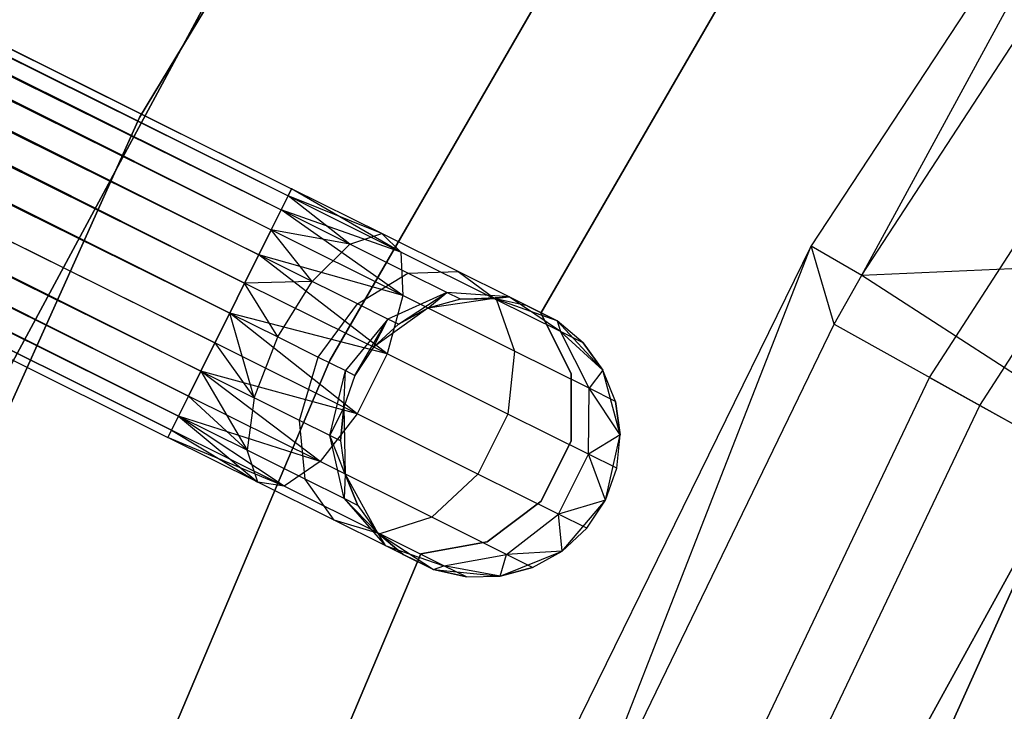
# Model space of a CAD drawing. Extents: x -189 to 189, y -189 to 189.
# Tile 126 of 256: x -40.21 to -33.17, y 16.35 to 21.29. Entities that reach past the tile are written whole.
import ezdxf

# ---------------------------------------------------------------- set-up
doc = ezdxf.new("R2010")
doc.units = 0
doc.header["$LTSCALE"] = 25.4
doc.layers.get('0').update_dxf_attribs({"linetype": 'CONTINUOUS'})

# ---------------------------------------------------------------- blocks, each defined once
blk = doc.blocks.new('NL2500012474_STL')
at = {"color": 0}
for p, q in [((40.9334, 75.9678, 177.3795), (153.0452, 20.1428, 177.3795)), ((40.9334, 75.9678, 177.3795), (153.0452, 20.1428, 177.6205)), ((40.9334, 75.9678, 177.3795), (153.0452, 20.1428, 177.3795)), ((40.9334, 75.9678, 177.3795), (153.0452, 20.1428, 177.6205)), ((40.9334, 75.9678, 177.3795), (153.0194, 20.0911, 177.8546)), ((40.9334, 75.9678, 177.3795), (153.0194, 20.0911, 177.8546)), ((40.9077, 75.9161, 177.8546), (153.0194, 20.0911, 177.8546)), ((40.9077, 75.9161, 177.8546), (153.0194, 20.0911, 177.8546)), ((40.9077, 75.9161, 177.8546), (152.9695, 19.9908, 178.0681)), ((40.9077, 75.9161, 177.8546), (152.9695, 19.9908, 178.0681)), ((40.9077, 75.9161, 177.8546), (152.8982, 19.8477, 178.2485)), ((40.9077, 75.9161, 177.8546), (152.8982, 19.8477, 178.2485)), ((40.8578, 75.8158, 176.9319), (152.9695, 19.9908, 176.9319)), ((40.8578, 75.8158, 176.9319), (152.9695, 19.9908, 176.9319)), ((40.8578, 75.8158, 176.9319), (153.0194, 20.0911, 177.1454)), ((40.8578, 75.8158, 176.9319), (153.0194, 20.0911, 177.1454)), ((40.8578, 75.8158, 176.9319), (153.0452, 20.1428, 177.3795)), ((40.8578, 75.8158, 176.9319), (153.0452, 20.1428, 177.3795)), ((40.7865, 75.6728, 178.2485), (152.8982, 19.8477, 178.2485)), ((40.7865, 75.6728, 178.2485), (152.8982, 19.8477, 178.2485)), ((40.7865, 75.6728, 178.2485), (152.8098, 19.6701, 178.3855)), ((40.7865, 75.6728, 178.2485), (152.8098, 19.6701, 178.3855)), ((40.7865, 75.6728, 178.2485), (152.7093, 19.4684, 178.4709)), ((40.7865, 75.6728, 178.2485), (152.7093, 19.4684, 178.4709)), ((40.6981, 75.4951, 176.6146), (152.8098, 19.6701, 176.6146)), ((40.6981, 75.4951, 176.6146), (152.8098, 19.6701, 176.6146)), ((40.6981, 75.4951, 176.6146), (152.8982, 19.8477, 176.7515)), ((40.6981, 75.4951, 176.6146), (152.8982, 19.8477, 176.7515)), ((40.6981, 75.4951, 176.6146), (152.9695, 19.9908, 176.9319)), ((40.6981, 75.4951, 176.6146), (152.9695, 19.9908, 176.9319)), ((40.5976, 75.2934, 178.4709), (152.7093, 19.4684, 178.4709)), ((40.5976, 75.2934, 178.4709), (152.7093, 19.4684, 178.4709)), ((152.8098, 19.6701, 176.6146), (40.4909, 75.0791, 176.5)), ((40.4909, 75.0791, 178.5), (152.6027, 19.2541, 178.5)), ((40.4909, 75.0791, 178.5), (152.6027, 19.2541, 178.5)), ((152.7093, 19.4684, 176.5291), (40.4909, 75.0791, 176.5)), ((152.8098, 19.6701, 176.6146), (40.4909, 75.0791, 176.5)), ((152.7093, 19.4684, 176.5291), (40.4909, 75.0791, 176.5)), ((152.6027, 19.2541, 176.5), (40.4909, 75.0791, 176.5)), ((152.6027, 19.2541, 176.5), (40.4909, 75.0791, 176.5)), ((40.3843, 74.8649, 178.4709), (152.496, 19.0399, 178.4709)), ((40.3843, 74.8649, 178.4709), (152.496, 19.0399, 178.4709)), ((40.3843, 74.8649, 178.4709), (152.3955, 18.8381, 178.3855)), ((40.3843, 74.8649, 178.4709), (152.3955, 18.8381, 178.3855)), ((40.3843, 74.8649, 178.4709), (152.3071, 18.6605, 178.2485)), ((40.3843, 74.8649, 178.4709), (152.3071, 18.6605, 178.2485)), ((40.2838, 74.6631, 176.6146), (152.3955, 18.8381, 176.6146)), ((152.6027, 19.2541, 176.5), (40.2838, 74.6631, 176.6146)), ((152.6027, 19.2541, 176.5), (40.2838, 74.6631, 176.6146)), ((152.496, 19.0399, 176.5291), (40.2838, 74.6631, 176.6146)), ((152.496, 19.0399, 176.5291), (40.2838, 74.6631, 176.6146)), ((40.2838, 74.6631, 176.6146), (152.3955, 18.8381, 176.6146)), ((40.1954, 74.4855, 178.2485), (152.3071, 18.6605, 178.2485)), ((40.1954, 74.4855, 178.2485), (152.3071, 18.6605, 178.2485)), ((40.1954, 74.4855, 178.2485), (152.2358, 18.5174, 178.0681)), ((40.1954, 74.4855, 178.2485), (152.2358, 18.5174, 178.0681)), ((152.3955, 18.8381, 176.6146), (40.1241, 74.3424, 176.9319)), ((152.3071, 18.6605, 176.7515), (40.1241, 74.3424, 176.9319)), ((152.3955, 18.8381, 176.6146), (40.1241, 74.3424, 176.9319)), ((152.3071, 18.6605, 176.7515), (40.1241, 74.3424, 176.9319)), ((152.2358, 18.5174, 176.9319), (40.1241, 74.3424, 176.9319)), ((152.2358, 18.5174, 176.9319), (40.1241, 74.3424, 176.9319)), ((40.0742, 74.2422, 177.8546), (152.2358, 18.5174, 178.0681)), ((40.0742, 74.2422, 177.8546), (152.2358, 18.5174, 178.0681)), ((40.0742, 74.2422, 177.8546), (152.1859, 18.4172, 177.8546)), ((40.0742, 74.2422, 177.8546), (152.1859, 18.4172, 177.8546)), ((40.0742, 74.2422, 177.8546), (152.1602, 18.3655, 177.6205)), ((40.0742, 74.2422, 177.8546), (152.1602, 18.3655, 177.6205)), ((40.0485, 74.1905, 177.3795), (152.1602, 18.3655, 177.6205)), ((40.0485, 74.1905, 177.3795), (152.1602, 18.3655, 177.3795)), ((40.0485, 74.1905, 177.3795), (152.1602, 18.3655, 177.6205)), ((152.2358, 18.5174, 176.9319), (40.0485, 74.1905, 177.3795)), ((152.2358, 18.5174, 176.9319), (40.0485, 74.1905, 177.3795)), ((152.1859, 18.4172, 177.1454), (40.0485, 74.1905, 177.3795)), ((152.1859, 18.4172, 177.1454), (40.0485, 74.1905, 177.3795)), ((40.0485, 74.1905, 177.3795), (152.1602, 18.3655, 177.3795)), ((154.7355, 25.2444, 186), (151.9586, 20.6508, 186)), ((151.9586, 20.6508, 178.5), (154.7355, 25.2444, 178.5)), ((154.7355, 25.2444, 186), (151.9586, 20.6508, 186)), ((151.9586, 20.6508, 178.5), (154.7355, 25.2444, 178.5)), ((159.5033, 23.9094, 149), (156.7568, 19.7335, 149)), ((159.5033, 23.9094, 149), (156.7568, 19.7335, 149)), ((157.1206, 19.5257, 173.0052), (159.5033, 23.9094, 149)), ((157.1206, 19.5257, 173.0052), (159.5033, 23.9094, 149)), ((153.4987, 23.4463, 186), (150.9476, 18.7168, 186)), ((150.9476, 18.7168, 187), (153.4987, 23.4463, 187)), ((153.4987, 23.4463, 186), (150.9476, 18.7168, 186)), ((150.9476, 18.7168, 187), (153.4987, 23.4463, 187)), ((153.3174, 18.9155, 186), (155.9307, 23.4418, 186)), ((155.9307, 23.4418, 178.5), (153.3174, 18.9155, 178.5)), ((155.9307, 23.4418, 178.5), (153.3174, 18.9155, 178.5)), ((153.3174, 18.9155, 186), (155.9307, 23.4418, 186)), ((157.1206, 19.5257, 173.0052), (159.6571, 23.4148, 173.0052)), ((157.1206, 19.5257, 173.0052), (159.6571, 23.4148, 173.0052)), ((157.6043, 18.7934, 149), (160.2852, 22.9502, 149)), ((157.6043, 18.7934, 149), (160.2852, 22.9502, 149)), ((157.9626, 18.5937, 172.4995), (160.6149, 22.7062, 172.4995)), ((157.9626, 18.5937, 172.4995), (160.6149, 22.7062, 172.4995)), ((154.8267, 19.2537, 185), (156.4061, 21.9873, 185)), ((156.4061, 21.9873, 183), (154.8267, 19.2537, 183)), ((156.4061, 21.9873, 183), (154.8267, 19.2537, 183)), ((154.8267, 19.2537, 185), (156.4061, 21.9873, 185)), ((151.9586, 20.6508, 186), (149.7556, 15.7561, 186)), ((149.7556, 15.7561, 178.5), (151.9586, 20.6508, 178.5)), ((151.9586, 20.6508, 186), (149.7556, 15.7561, 186)), ((149.7556, 15.7561, 178.5), (151.9586, 20.6508, 178.5)), ((151.9586, 20.6508, 186), (151.9586, 20.6508, 178.5)), ((151.9586, 20.6508, 186), (151.9586, 20.6508, 178.5)), ((153.0452, 20.1428, 177.6205), (153.0194, 20.0911, 177.8546)), ((153.0194, 20.0911, 177.1454), (153.0452, 20.1428, 177.3795)), ((153.0194, 20.0911, 177.1454), (153.0452, 20.1428, 177.3795)), ((153.0452, 20.1428, 177.6205), (153.0194, 20.0911, 177.8546)), ((153.689, 19.8222, 177.7636), (153.0452, 20.1428, 177.6205)), ((153.689, 19.8222, 177.7636), (153.0452, 20.1428, 177.3795)), ((153.689, 19.8222, 177.7636), (153.0452, 20.1428, 177.6205)), ((153.689, 19.8222, 177.7636), (153.0452, 20.1428, 177.3795)), ((153.826, 19.6895, 177.3246), (153.0452, 20.1428, 177.3795)), ((153.826, 19.6895, 177.3246), (153.0452, 20.1428, 177.3795)), ((153.0194, 20.0911, 177.8546), (152.9695, 19.9908, 178.0681)), ((152.9695, 19.9908, 176.9319), (153.0194, 20.0911, 177.1454)), ((152.9695, 19.9908, 176.9319), (153.0194, 20.0911, 177.1454)), ((153.0194, 20.0911, 177.8546), (152.9695, 19.9908, 178.0681)), ((153.46, 19.7466, 178.1771), (153.0194, 20.0911, 177.8546)), ((153.46, 19.7466, 178.1771), (153.0194, 20.0911, 177.8546)), ((153.689, 19.8222, 177.7636), (153.0194, 20.0911, 177.8546)), ((153.689, 19.8222, 177.7636), (153.0194, 20.0911, 177.8546)), ((153.826, 19.6895, 177.3246), (153.0194, 20.0911, 177.1454)), ((153.826, 19.6895, 177.3246), (153.0194, 20.0911, 177.1454)), ((159.6548, 20.0874, 183), (157.3861, 15.9606, 183)), ((157.3861, 15.9606, 185), (159.6548, 20.0874, 185)), ((157.3861, 15.9606, 185), (159.6548, 20.0874, 185)), ((159.6548, 20.0874, 183), (157.3861, 15.9606, 183)), ((152.9695, 19.9908, 178.0681), (152.8982, 19.8477, 178.2485)), ((152.8982, 19.8477, 176.7515), (152.9695, 19.9908, 176.9319)), ((152.8982, 19.8477, 176.7515), (152.9695, 19.9908, 176.9319)), ((152.9695, 19.9908, 178.0681), (152.8982, 19.8477, 178.2485)), ((153.46, 19.7466, 178.1771), (152.9695, 19.9908, 178.0681)), ((153.46, 19.7466, 178.1771), (152.9695, 19.9908, 178.0681)), ((153.826, 19.6895, 177.3246), (152.9695, 19.9908, 176.9319)), ((153.826, 19.6895, 177.3246), (152.9695, 19.9908, 176.9319)), ((153.8398, 19.3789, 176.9607), (152.9695, 19.9908, 176.9319)), ((153.8398, 19.3789, 176.9607), (152.9695, 19.9908, 176.9319)), ((152.8982, 19.8477, 178.2485), (152.8098, 19.6701, 178.3855)), ((152.8098, 19.6701, 176.6146), (152.8982, 19.8477, 176.7515)), ((152.8098, 19.6701, 176.6146), (152.8982, 19.8477, 176.7515)), ((152.8982, 19.8477, 178.2485), (152.8098, 19.6701, 178.3855)), ((153.1916, 19.48, 178.4703), (152.8982, 19.8477, 178.2485)), ((153.1916, 19.48, 178.4703), (152.8982, 19.8477, 178.2485)), ((153.46, 19.7466, 178.1771), (152.8982, 19.8477, 178.2485)), ((153.46, 19.7466, 178.1771), (152.8982, 19.8477, 178.2485)), ((153.8398, 19.3789, 176.9607), (152.8982, 19.8477, 176.7515)), ((153.8398, 19.3789, 176.9607), (152.8982, 19.8477, 176.7515)), ((157.1206, 19.5257, 173.0052), (164.4765, 19.8495, 179)), ((157.1206, 19.5257, 173.0052), (164.4765, 19.8495, 179)), ((153.46, 19.7466, 178.1771), (153.689, 19.8222, 177.7636)), ((153.46, 19.7466, 178.1771), (153.689, 19.8222, 177.7636)), ((153.689, 19.8222, 177.7636), (153.826, 19.6895, 177.3246)), ((154.2348, 19.5504, 178.171), (153.689, 19.8222, 177.7636)), ((154.2348, 19.5504, 178.171), (153.689, 19.8222, 177.7636)), ((153.689, 19.8222, 177.7636), (153.826, 19.6895, 177.3246)), ((153.1916, 19.48, 178.4703), (153.46, 19.7466, 178.1771)), ((153.1916, 19.48, 178.4703), (153.46, 19.7466, 178.1771)), ((153.8759, 19.5395, 178.4875), (153.46, 19.7466, 178.1771)), ((153.8759, 19.5395, 178.4875), (153.46, 19.7466, 178.1771)), ((156.7568, 19.7335, 149), (154.5553, 15.2463, 149)), ((156.7568, 19.7335, 149), (154.5553, 15.2463, 149)), ((154.9423, 15.0857, 173.0052), (156.7568, 19.7335, 149)), ((154.9423, 15.0857, 173.0052), (156.7568, 19.7335, 149)), ((156.7568, 19.7335, 149), (157.1206, 19.5257, 173.0052)), ((156.9221, 19.1739, 173.0052), (156.7568, 19.7335, 149)), ((156.9221, 19.1739, 173.0052), (156.7568, 19.7335, 149)), ((156.7568, 19.7335, 149), (157.1206, 19.5257, 173.0052)), ((152.8098, 19.6701, 178.3855), (152.7093, 19.4684, 178.4709)), ((152.7093, 19.4684, 176.5291), (152.8098, 19.6701, 176.6146)), ((152.8098, 19.6701, 178.3855), (152.7093, 19.4684, 178.4709)), ((152.7093, 19.4684, 176.5291), (152.8098, 19.6701, 176.6146)), ((153.1916, 19.48, 178.4703), (152.8098, 19.6701, 178.3855)), ((153.1916, 19.48, 178.4703), (152.8098, 19.6701, 178.3855)), ((153.8398, 19.3789, 176.9607), (152.8098, 19.6701, 176.6146)), ((153.8398, 19.3789, 176.9607), (152.8098, 19.6701, 176.6146)), ((153.7271, 18.9616, 176.7552), (152.8098, 19.6701, 176.6146)), ((153.7271, 18.9616, 176.7552), (152.8098, 19.6701, 176.6146)), ((153.826, 19.6895, 177.3246), (153.8398, 19.3789, 176.9607)), ((154.5098, 19.349, 177.8351), (153.826, 19.6895, 177.3246)), ((154.5098, 19.349, 177.8351), (153.826, 19.6895, 177.3246)), ((153.826, 19.6895, 177.3246), (153.8398, 19.3789, 176.9607)), ((153.5153, 19.3189, 178.7119), (153.8759, 19.5395, 178.4875)), ((153.5153, 19.3189, 178.7119), (153.8759, 19.5395, 178.4875)), ((153.8759, 19.5395, 178.4875), (154.2348, 19.5504, 178.171)), ((153.8759, 19.5395, 178.4875), (154.2348, 19.5504, 178.171)), ((154.1537, 19.4012, 178.952), (153.8759, 19.5395, 178.4875)), ((154.1537, 19.4012, 178.952), (153.8759, 19.5395, 178.4875)), ((154.2348, 19.5504, 178.171), (154.5098, 19.349, 177.8351)), ((154.5995, 19.3688, 178.7808), (154.2348, 19.5504, 178.171)), ((154.5995, 19.3688, 178.7808), (154.2348, 19.5504, 178.171)), ((154.2348, 19.5504, 178.171), (154.5098, 19.349, 177.8351)), ((156.9221, 19.1739, 173.0052), (157.1206, 19.5257, 173.0052)), ((156.9221, 19.1739, 173.0052), (157.1206, 19.5257, 173.0052)), ((157.1206, 19.5257, 173.0052), (162.1578, 16.2542, 179)), ((157.1206, 19.5257, 173.0052), (162.1578, 16.2542, 179)), ((152.7093, 19.4684, 178.4709), (152.6027, 19.2541, 178.5)), ((152.6027, 19.2541, 176.5), (152.7093, 19.4684, 176.5291)), ((152.7093, 19.4684, 178.4709), (152.6027, 19.2541, 178.5)), ((152.6027, 19.2541, 176.5), (152.7093, 19.4684, 176.5291)), ((153.1916, 19.48, 178.4703), (152.7093, 19.4684, 178.4709)), ((153.1916, 19.48, 178.4703), (152.7093, 19.4684, 178.4709)), ((152.9452, 19.0836, 178.5761), (152.7093, 19.4684, 178.4709)), ((152.9452, 19.0836, 178.5761), (152.7093, 19.4684, 178.4709)), ((153.7271, 18.9616, 176.7552), (152.7093, 19.4684, 176.5291)), ((153.7271, 18.9616, 176.7552), (152.7093, 19.4684, 176.5291)), ((152.9452, 19.0836, 178.5761), (153.1916, 19.48, 178.4703)), ((152.9452, 19.0836, 178.5761), (153.1916, 19.48, 178.4703)), ((153.5153, 19.3189, 178.7119), (153.1916, 19.48, 178.4703)), ((153.5153, 19.3189, 178.7119), (153.1916, 19.48, 178.4703)), ((153.8398, 19.3789, 176.9607), (153.7271, 18.9616, 176.7552)), ((153.8398, 19.3789, 176.9607), (153.7271, 18.9616, 176.7552)), ((154.1537, 19.4012, 178.952), (153.7316, 19.2112, 179.0735)), ((154.1537, 19.4012, 178.952), (153.7316, 19.2112, 179.0735)), ((153.8075, 19.1734, 179.5), (154.1537, 19.4012, 178.952)), ((153.8075, 19.1734, 179.5), (154.1537, 19.4012, 178.952)), ((154.638, 18.9815, 177.5565), (153.8398, 19.3789, 176.9607)), ((154.638, 18.9815, 177.5565), (153.8398, 19.3789, 176.9607)), ((154.0185, 19.2899, 179.5), (154.1537, 19.4012, 178.952)), ((154.0185, 19.2899, 179.5), (154.1537, 19.4012, 178.952)), ((154.4923, 19.3577, 185), (154.0185, 19.2899, 185)), ((154.4923, 19.3577, 185), (154.0185, 19.2899, 185)), ((154.2513, 19.3526, 179.5), (154.0185, 19.2899, 185)), ((154.2513, 19.3526, 179.5), (154.0185, 19.2899, 179.5)), ((154.2513, 19.3526, 179.5), (154.0185, 19.2899, 185)), ((154.2513, 19.3526, 179.5), (154.0185, 19.2899, 179.5)), ((154.2513, 19.3526, 179.5), (154.1537, 19.4012, 178.952)), ((154.2513, 19.3526, 179.5), (154.1537, 19.4012, 178.952)), ((154.5995, 19.3688, 178.7808), (154.1537, 19.4012, 178.952)), ((154.5995, 19.3688, 178.7808), (154.1537, 19.4012, 178.952)), ((154.2513, 19.3526, 179.5), (154.5995, 19.3688, 178.7808)), ((154.2513, 19.3526, 179.5), (154.5995, 19.3688, 178.7808)), ((154.4923, 19.3577, 179.5), (154.2513, 19.3526, 179.5)), ((154.2513, 19.3526, 179.5), (154.4923, 19.3577, 185)), ((154.2513, 19.3526, 179.5), (154.4923, 19.3577, 185)), ((154.4923, 19.3577, 179.5), (154.2513, 19.3526, 179.5)), ((154.4923, 19.3577, 179.5), (154.5995, 19.3688, 178.7808)), ((154.4923, 19.3577, 179.5), (154.5995, 19.3688, 178.7808)), ((154.9434, 19.1976, 185), (154.4923, 19.3577, 185)), ((154.7276, 19.305, 179.5), (154.4923, 19.3577, 185)), ((154.9434, 19.1976, 185), (154.4923, 19.3577, 185)), ((154.7276, 19.305, 179.5), (154.4923, 19.3577, 179.5)), ((154.4923, 19.3577, 179.5), (154.4923, 19.3577, 185)), ((154.7276, 19.305, 179.5), (154.4923, 19.3577, 185)), ((154.4923, 19.3577, 179.5), (154.4923, 19.3577, 185)), ((154.7276, 19.305, 179.5), (154.4923, 19.3577, 179.5)), ((154.9434, 19.1976, 179.5), (154.5995, 19.3688, 178.7808)), ((154.7276, 19.305, 179.5), (154.5995, 19.3688, 178.7808)), ((154.7276, 19.305, 179.5), (154.5995, 19.3688, 178.7808)), ((154.9434, 19.1976, 179.5), (154.5995, 19.3688, 178.7808)), ((154.9668, 19.1215, 178.599), (154.5995, 19.3688, 178.7808)), ((154.9668, 19.1215, 178.599), (154.5995, 19.3688, 178.7808)), ((153.2356, 18.939, 178.7929), (153.5153, 19.3189, 178.7119)), ((153.2356, 18.939, 178.7929), (153.5153, 19.3189, 178.7119)), ((153.7316, 19.2112, 179.0735), (153.5153, 19.3189, 178.7119)), ((153.7316, 19.2112, 179.0735), (153.5153, 19.3189, 178.7119)), ((154.0185, 19.2899, 185), (153.6305, 19.0097, 185)), ((154.0185, 19.2899, 185), (153.6305, 19.0097, 185)), ((154.0185, 19.2899, 179.5), (153.8075, 19.1734, 179.5)), ((153.8075, 19.1734, 179.5), (154.0185, 19.2899, 185)), ((153.8075, 19.1734, 179.5), (154.0185, 19.2899, 185)), ((154.0185, 19.2899, 179.5), (153.8075, 19.1734, 179.5)), ((154.0185, 19.2899, 179.5), (154.0185, 19.2899, 185)), ((154.0185, 19.2899, 179.5), (154.0185, 19.2899, 185)), ((154.5098, 19.349, 177.8351), (154.638, 18.9815, 177.5565)), ((154.9668, 19.1215, 178.599), (154.5098, 19.349, 177.8351)), ((154.9668, 19.1215, 178.599), (154.5098, 19.349, 177.8351)), ((154.5098, 19.349, 177.8351), (154.638, 18.9815, 177.5565)), ((154.7276, 19.305, 179.5), (154.9434, 19.1976, 185)), ((154.7276, 19.305, 179.5), (154.9434, 19.1976, 185)), ((152.496, 19.0399, 176.5291), (152.6027, 19.2541, 176.5)), ((152.6027, 19.2541, 178.5), (152.496, 19.0399, 178.4709)), ((152.6027, 19.2541, 178.5), (152.496, 19.0399, 178.4709)), ((152.496, 19.0399, 176.5291), (152.6027, 19.2541, 176.5)), ((152.6027, 19.2541, 178.5), (152.9452, 19.0836, 178.5761)), ((153.7271, 18.9616, 176.7552), (152.6027, 19.2541, 176.5)), ((153.7271, 18.9616, 176.7552), (152.6027, 19.2541, 176.5)), ((153.5137, 18.5331, 176.7552), (152.6027, 19.2541, 176.5)), ((153.5137, 18.5331, 176.7552), (152.6027, 19.2541, 176.5)), ((152.7773, 18.648, 178.4703), (152.6027, 19.2541, 178.5)), ((152.7773, 18.648, 178.4703), (152.6027, 19.2541, 178.5)), ((152.6027, 19.2541, 178.5), (152.9452, 19.0836, 178.5761)), ((153.7316, 19.2112, 179.0735), (153.4297, 18.8423, 179.1173)), ((153.7316, 19.2112, 179.0735), (153.4297, 18.8423, 179.1173)), ((153.4978, 18.8084, 179.5), (153.7316, 19.2112, 179.0735)), ((153.4978, 18.8084, 179.5), (153.7316, 19.2112, 179.0735)), ((153.6305, 19.0097, 179.5), (153.7316, 19.2112, 179.0735)), ((153.6305, 19.0097, 179.5), (153.7316, 19.2112, 179.0735)), ((153.8075, 19.1734, 179.5), (153.7316, 19.2112, 179.0735)), ((153.8075, 19.1734, 179.5), (153.7316, 19.2112, 179.0735)), ((155.0422, 18.8228, 185), (154.8267, 19.2537, 185)), ((154.8267, 19.2537, 185), (154.8267, 19.2537, 183)), ((154.8267, 19.2537, 183), (155.0422, 18.8228, 183)), ((154.8267, 19.2537, 185), (154.8267, 19.2537, 183)), ((154.8267, 19.2537, 183), (155.0422, 18.8228, 183)), ((155.0422, 18.8228, 185), (154.8267, 19.2537, 185)), ((153.8075, 19.1734, 179.5), (153.6305, 19.0097, 185)), ((153.8075, 19.1734, 179.5), (153.6305, 19.0097, 185)), ((153.8075, 19.1734, 179.5), (153.6305, 19.0097, 179.5)), ((153.8075, 19.1734, 179.5), (153.6305, 19.0097, 179.5)), ((154.9423, 15.0857, 173.0052), (156.9221, 19.1739, 173.0052)), ((154.9423, 15.0857, 173.0052), (156.9221, 19.1739, 173.0052)), ((155.2683, 18.8462, 185), (154.9434, 19.1976, 185)), ((155.1272, 19.0416, 179.5), (154.9434, 19.1976, 185)), ((155.2683, 18.8462, 185), (154.9434, 19.1976, 185)), ((155.1272, 19.0416, 179.5), (154.9434, 19.1976, 179.5)), ((154.9434, 19.1976, 179.5), (154.9434, 19.1976, 185)), ((155.1272, 19.0416, 179.5), (154.9434, 19.1976, 185)), ((154.9434, 19.1976, 179.5), (154.9434, 19.1976, 185)), ((154.9434, 19.1976, 179.5), (154.9668, 19.1215, 178.599)), ((155.1272, 19.0416, 179.5), (154.9434, 19.1976, 179.5)), ((154.9434, 19.1976, 179.5), (154.9668, 19.1215, 178.599)), ((156.9221, 19.1739, 173.0052), (162.1578, 16.2542, 179)), ((156.9221, 19.1739, 173.0052), (162.1578, 16.2542, 179)), ((152.7773, 18.648, 178.4703), (152.9452, 19.0836, 178.5761)), ((152.7773, 18.648, 178.4703), (152.9452, 19.0836, 178.5761)), ((152.9452, 19.0836, 178.5761), (153.2356, 18.939, 178.7929)), ((152.9452, 19.0836, 178.5761), (153.2356, 18.939, 178.7929)), ((155.1272, 19.0416, 179.5), (154.9668, 19.1215, 178.599)), ((155.1272, 19.0416, 179.5), (154.9668, 19.1215, 178.599)), ((155.2683, 18.8462, 179.5), (154.9668, 19.1215, 178.599)), ((155.2683, 18.8462, 179.5), (154.9668, 19.1215, 178.599)), ((155.1713, 18.7159, 178.4482), (154.9668, 19.1215, 178.599)), ((155.1713, 18.7159, 178.4482), (154.9668, 19.1215, 178.599)), ((152.3955, 18.8381, 176.6146), (152.496, 19.0399, 176.5291)), ((152.496, 19.0399, 178.4709), (152.3955, 18.8381, 178.3855)), ((152.496, 19.0399, 178.4709), (152.3955, 18.8381, 178.3855)), ((152.3955, 18.8381, 176.6146), (152.496, 19.0399, 176.5291)), ((153.5137, 18.5331, 176.7552), (152.496, 19.0399, 176.5291)), ((153.5137, 18.5331, 176.7552), (152.496, 19.0399, 176.5291)), ((152.496, 19.0399, 178.4709), (152.7773, 18.648, 178.4703)), ((152.496, 19.0399, 178.4709), (152.7773, 18.648, 178.4703)), ((153.6305, 19.0097, 185), (153.4978, 18.8084, 185)), ((153.6305, 19.0097, 179.5), (153.4978, 18.8084, 179.5)), ((153.6305, 19.0097, 185), (153.4978, 18.8084, 185)), ((153.6305, 19.0097, 179.5), (153.4978, 18.8084, 179.5)), ((153.6305, 19.0097, 179.5), (153.6305, 19.0097, 185)), ((153.6305, 19.0097, 179.5), (153.6305, 19.0097, 185)), ((155.2683, 18.8462, 179.5), (155.1272, 19.0416, 179.5)), ((155.1272, 19.0416, 179.5), (155.2683, 18.8462, 185)), ((155.1272, 19.0416, 179.5), (155.2683, 18.8462, 185)), ((155.2683, 18.8462, 179.5), (155.1272, 19.0416, 179.5)), ((153.101, 18.4869, 178.7119), (153.2356, 18.939, 178.7929)), ((153.101, 18.4869, 178.7119), (153.2356, 18.939, 178.7929)), ((153.2356, 18.939, 178.7929), (153.4297, 18.8423, 179.1173)), ((153.2356, 18.939, 178.7929), (153.4297, 18.8423, 179.1173)), ((153.7271, 18.9616, 176.7552), (153.5137, 18.5331, 176.7552)), ((153.7271, 18.9616, 176.7552), (153.5137, 18.5331, 176.7552)), ((154.5899, 18.532, 177.3992), (153.7271, 18.9616, 176.7552)), ((154.5899, 18.532, 177.3992), (153.7271, 18.9616, 176.7552)), ((154.638, 18.9815, 177.5565), (154.5899, 18.532, 177.3992)), ((154.638, 18.9815, 177.5565), (154.5899, 18.532, 177.3992)), ((155.1713, 18.7159, 178.4482), (154.638, 18.9815, 177.5565)), ((155.1713, 18.7159, 178.4482), (154.638, 18.9815, 177.5565)), ((151.2802, 14.1023, 186), (153.3174, 18.9155, 186)), ((153.3174, 18.9155, 178.5), (151.2802, 14.1023, 178.5)), ((153.3174, 18.9155, 178.5), (151.2802, 14.1023, 178.5)), ((151.2802, 14.1023, 186), (153.3174, 18.9155, 186)), ((153.3174, 18.9155, 178.5), (153.3174, 18.9155, 186)), ((153.3174, 18.9155, 178.5), (153.3174, 18.9155, 186)), ((152.3071, 18.6605, 176.7515), (152.3955, 18.8381, 176.6146)), ((152.3955, 18.8381, 178.3855), (152.3071, 18.6605, 178.2485)), ((152.3955, 18.8381, 178.3855), (152.3071, 18.6605, 178.2485)), ((152.3071, 18.6605, 176.7515), (152.3955, 18.8381, 176.6146)), ((153.5137, 18.5331, 176.7552), (152.3955, 18.8381, 176.6146)), ((153.5137, 18.5331, 176.7552), (152.3955, 18.8381, 176.6146)), ((153.2486, 18.1917, 176.9607), (152.3955, 18.8381, 176.6146)), ((153.2486, 18.1917, 176.9607), (152.3955, 18.8381, 176.6146)), ((152.3955, 18.8381, 178.3855), (152.7773, 18.648, 178.4703)), ((152.3955, 18.8381, 178.3855), (152.7773, 18.648, 178.4703)), ((152.3955, 18.8381, 178.3855), (152.7263, 18.2732, 178.1771)), ((152.3955, 18.8381, 178.3855), (152.7263, 18.2732, 178.1771)), ((153.3173, 18.3792, 179.0735), (153.4297, 18.8423, 179.1173)), ((153.3173, 18.3792, 179.0735), (153.4297, 18.8423, 179.1173)), ((153.4172, 18.5812, 179.5), (153.4297, 18.8423, 179.1173)), ((153.4172, 18.5812, 179.5), (153.4297, 18.8423, 179.1173)), ((153.4978, 18.8084, 185), (153.4172, 18.5812, 185)), ((153.4978, 18.8084, 179.5), (153.4172, 18.5812, 179.5)), ((153.4978, 18.8084, 185), (153.4172, 18.5812, 185)), ((153.4978, 18.8084, 179.5), (153.4172, 18.5812, 179.5)), ((153.4297, 18.8423, 179.1173), (153.4978, 18.8084, 179.5)), ((153.4297, 18.8423, 179.1173), (153.4978, 18.8084, 179.5)), ((153.4978, 18.8084, 179.5), (153.4978, 18.8084, 185)), ((153.4978, 18.8084, 179.5), (153.4978, 18.8084, 185)), ((155.0425, 18.3409, 185), (155.0422, 18.8228, 185)), ((155.0422, 18.8228, 185), (155.0422, 18.8228, 183)), ((155.0422, 18.8228, 183), (155.0425, 18.3409, 183)), ((155.0422, 18.8228, 185), (155.0422, 18.8228, 183)), ((155.0422, 18.8228, 183), (155.0425, 18.3409, 183)), ((155.0425, 18.3409, 185), (155.0422, 18.8228, 185)), ((155.2683, 18.8462, 179.5), (155.1713, 18.7159, 178.4482)), ((155.2683, 18.8462, 179.5), (155.1713, 18.7159, 178.4482)), ((155.3928, 18.384, 185), (155.2683, 18.8462, 185)), ((155.3586, 18.6226, 179.5), (155.2683, 18.8462, 185)), ((155.3928, 18.384, 185), (155.2683, 18.8462, 185)), ((155.3586, 18.6226, 179.5), (155.2683, 18.8462, 179.5)), ((155.2683, 18.8462, 179.5), (155.2683, 18.8462, 185)), ((155.3586, 18.6226, 179.5), (155.2683, 18.8462, 185)), ((155.2683, 18.8462, 179.5), (155.2683, 18.8462, 185)), ((155.3586, 18.6226, 179.5), (155.2683, 18.8462, 179.5)), ((155.4771, 14.328, 149), (157.6043, 18.7934, 149)), ((155.4771, 14.328, 149), (157.6043, 18.7934, 149)), ((157.6043, 18.7934, 149), (157.9626, 18.5937, 172.4995)), ((157.6043, 18.7934, 149), (157.9626, 18.5937, 172.4995)), ((152.2358, 18.5174, 176.9319), (152.3071, 18.6605, 176.7515)), ((152.3071, 18.6605, 178.2485), (152.2358, 18.5174, 178.0681)), ((152.3071, 18.6605, 178.2485), (152.2358, 18.5174, 178.0681)), ((152.2358, 18.5174, 176.9319), (152.3071, 18.6605, 176.7515)), ((153.2486, 18.1917, 176.9607), (152.3071, 18.6605, 176.7515)), ((153.2486, 18.1917, 176.9607), (152.3071, 18.6605, 176.7515)), ((152.3071, 18.6605, 178.2485), (152.7263, 18.2732, 178.1771)), ((152.3071, 18.6605, 178.2485), (152.7263, 18.2732, 178.1771)), ((152.7773, 18.648, 178.4703), (152.7263, 18.2732, 178.1771)), ((152.7773, 18.648, 178.4703), (152.7263, 18.2732, 178.1771)), ((153.101, 18.4869, 178.7119), (152.7773, 18.648, 178.4703)), ((153.101, 18.4869, 178.7119), (152.7773, 18.648, 178.4703)), ((155.1664, 18.2449, 178.3631), (155.1713, 18.7159, 178.4482)), ((155.1664, 18.2449, 178.3631), (155.1713, 18.7159, 178.4482)), ((155.3586, 18.6226, 179.5), (155.1713, 18.7159, 178.4482)), ((155.3586, 18.6226, 179.5), (155.1713, 18.7159, 178.4482)), ((155.3928, 18.384, 179.5), (155.1713, 18.7159, 178.4482)), ((155.3928, 18.384, 179.5), (155.1713, 18.7159, 178.4482)), ((153.4172, 18.5812, 179.5), (153.3173, 18.3792, 179.0735)), ((153.4172, 18.5812, 179.5), (153.3173, 18.3792, 179.0735)), ((153.4172, 18.5812, 179.5), (153.3932, 18.3413, 179.5)), ((153.3932, 18.3413, 179.5), (153.4172, 18.5812, 185)), ((153.3932, 18.3413, 179.5), (153.4172, 18.5812, 185)), ((153.4172, 18.5812, 179.5), (153.3932, 18.3413, 179.5)), ((153.4172, 18.5812, 185), (153.4274, 18.1027, 185)), ((153.4172, 18.5812, 179.5), (153.4172, 18.5812, 185)), ((153.4172, 18.5812, 179.5), (153.4172, 18.5812, 185)), ((153.4172, 18.5812, 185), (153.4274, 18.1027, 185)), ((155.3928, 18.384, 179.5), (155.3586, 18.6226, 179.5)), ((155.3586, 18.6226, 179.5), (155.3928, 18.384, 185)), ((155.3586, 18.6226, 179.5), (155.3928, 18.384, 185)), ((155.3928, 18.384, 179.5), (155.3586, 18.6226, 179.5)), ((155.8579, 14.1757, 172.4995), (157.9626, 18.5937, 172.4995)), ((155.8579, 14.1757, 172.4995), (157.9626, 18.5937, 172.4995)), ((157.9626, 18.5937, 172.4995), (162.3299, 16.1583, 177.5)), ((157.9626, 18.5937, 172.4995), (162.3299, 16.1583, 177.5)), ((152.1859, 18.4172, 177.1454), (152.2358, 18.5174, 176.9319)), ((152.2358, 18.5174, 178.0681), (152.1859, 18.4172, 177.8546)), ((152.2358, 18.5174, 178.0681), (152.1859, 18.4172, 177.8546)), ((152.1859, 18.4172, 177.1454), (152.2358, 18.5174, 176.9319)), ((153.2486, 18.1917, 176.9607), (152.2358, 18.5174, 176.9319)), ((153.2486, 18.1917, 176.9607), (152.2358, 18.5174, 176.9319)), ((152.9925, 18.0155, 177.3246), (152.2358, 18.5174, 176.9319)), ((152.9925, 18.0155, 177.3246), (152.2358, 18.5174, 176.9319)), ((152.7263, 18.2732, 178.1771), (152.2358, 18.5174, 178.0681)), ((152.2358, 18.5174, 178.0681), (152.804, 18.0449, 177.7636)), ((152.2358, 18.5174, 178.0681), (152.804, 18.0449, 177.7636)), ((152.7263, 18.2732, 178.1771), (152.2358, 18.5174, 178.0681)), ((153.5137, 18.5331, 176.7552), (153.2486, 18.1917, 176.9607)), ((153.5137, 18.5331, 176.7552), (153.2486, 18.1917, 176.9607)), ((154.3765, 18.1035, 177.3992), (153.5137, 18.5331, 176.7552)), ((154.3765, 18.1035, 177.3992), (153.5137, 18.5331, 176.7552)), ((154.5899, 18.532, 177.3992), (154.3765, 18.1035, 177.3992)), ((154.5899, 18.532, 177.3992), (154.3765, 18.1035, 177.3992)), ((155.1664, 18.2449, 178.3631), (154.5899, 18.532, 177.3992)), ((155.1664, 18.2449, 178.3631), (154.5899, 18.532, 177.3992)), ((153.1422, 18.0661, 178.4875), (153.101, 18.4869, 178.7119)), ((153.3173, 18.3792, 179.0735), (153.101, 18.4869, 178.7119)), ((153.1422, 18.0661, 178.4875), (153.101, 18.4869, 178.7119)), ((153.3173, 18.3792, 179.0735), (153.101, 18.4869, 178.7119)), ((152.1602, 18.3655, 177.3795), (152.1859, 18.4172, 177.1454)), ((152.1859, 18.4172, 177.8546), (152.1602, 18.3655, 177.6205)), ((152.1859, 18.4172, 177.8546), (152.1602, 18.3655, 177.6205)), ((152.1602, 18.3655, 177.3795), (152.1859, 18.4172, 177.1454)), ((152.9925, 18.0155, 177.3246), (152.1602, 18.3655, 177.3795)), ((152.9925, 18.0155, 177.3246), (152.1602, 18.3655, 177.3795)), ((152.804, 18.0449, 177.7636), (152.1602, 18.3655, 177.3795)), ((152.804, 18.0449, 177.7636), (152.1602, 18.3655, 177.6205)), ((152.804, 18.0449, 177.7636), (152.1602, 18.3655, 177.3795)), ((152.804, 18.0449, 177.7636), (152.1602, 18.3655, 177.6205)), ((152.9925, 18.0155, 177.3246), (152.1859, 18.4172, 177.1454)), ((152.9925, 18.0155, 177.3246), (152.1859, 18.4172, 177.1454)), ((152.1859, 18.4172, 177.8546), (152.804, 18.0449, 177.7636)), ((152.1859, 18.4172, 177.8546), (152.804, 18.0449, 177.7636)), ((153.4201, 17.9278, 178.952), (153.3173, 18.3792, 179.0735)), ((153.4274, 18.1027, 179.5), (153.3173, 18.3792, 179.0735)), ((153.4201, 17.9278, 178.952), (153.3173, 18.3792, 179.0735)), ((153.4274, 18.1027, 179.5), (153.3173, 18.3792, 179.0735)), ((153.3932, 18.3413, 179.5), (153.3173, 18.3792, 179.0735)), ((153.3932, 18.3413, 179.5), (153.3173, 18.3792, 179.0735)), ((155.3928, 18.384, 179.5), (155.1664, 18.2449, 178.3631)), ((155.3928, 18.384, 179.5), (155.1664, 18.2449, 178.3631)), ((155.2881, 17.9169, 185), (155.3928, 18.384, 185)), ((155.2881, 17.9169, 185), (155.3928, 18.384, 185)), ((155.3688, 18.1441, 179.5), (155.3928, 18.384, 185)), ((155.3688, 18.1441, 179.5), (155.3928, 18.384, 179.5)), ((155.3688, 18.1441, 179.5), (155.3928, 18.384, 185)), ((155.3688, 18.1441, 179.5), (155.3928, 18.384, 179.5)), ((155.3928, 18.384, 179.5), (155.3928, 18.384, 185)), ((155.3928, 18.384, 179.5), (155.3928, 18.384, 185)), ((153.3932, 18.3413, 179.5), (153.4274, 18.1027, 185)), ((153.3932, 18.3413, 179.5), (153.4274, 18.1027, 179.5)), ((153.3932, 18.3413, 179.5), (153.4274, 18.1027, 185)), ((153.3932, 18.3413, 179.5), (153.4274, 18.1027, 179.5)), ((154.8276, 17.9096, 185), (155.0425, 18.3409, 185)), ((155.0425, 18.3409, 183), (154.8276, 17.9096, 183)), ((155.0425, 18.3409, 183), (154.8276, 17.9096, 183)), ((154.8276, 17.9096, 185), (155.0425, 18.3409, 185)), ((155.0425, 18.3409, 185), (155.0425, 18.3409, 183)), ((155.0425, 18.3409, 185), (155.0425, 18.3409, 183)), ((152.804, 18.0449, 177.7636), (152.7263, 18.2732, 178.1771)), ((153.1422, 18.0661, 178.4875), (152.7263, 18.2732, 178.1771)), ((152.804, 18.0449, 177.7636), (152.7263, 18.2732, 178.1771)), ((153.1422, 18.0661, 178.4875), (152.7263, 18.2732, 178.1771)), ((154.953, 17.8165, 178.3631), (155.1664, 18.2449, 178.3631)), ((154.953, 17.8165, 178.3631), (155.1664, 18.2449, 178.3631)), ((155.3688, 18.1441, 179.5), (155.1664, 18.2449, 178.3631)), ((155.3688, 18.1441, 179.5), (155.1664, 18.2449, 178.3631)), ((155.2881, 17.9169, 179.5), (155.1664, 18.2449, 178.3631)), ((155.2881, 17.9169, 179.5), (155.1664, 18.2449, 178.3631)), ((153.2486, 18.1917, 176.9607), (152.9925, 18.0155, 177.3246)), ((153.2486, 18.1917, 176.9607), (152.9925, 18.0155, 177.3246)), ((154.0468, 17.7943, 177.5565), (153.2486, 18.1917, 176.9607)), ((154.0468, 17.7943, 177.5565), (153.2486, 18.1917, 176.9607)), ((153.4274, 18.1027, 179.5), (153.4201, 17.9278, 178.952)), ((153.4274, 18.1027, 179.5), (153.4201, 17.9278, 178.952)), ((153.4274, 18.1027, 185), (153.6588, 17.6837, 185)), ((153.4274, 18.1027, 179.5), (153.4274, 18.1027, 185)), ((153.4274, 18.1027, 179.5), (153.4274, 18.1027, 185)), ((153.4274, 18.1027, 179.5), (153.5176, 17.8792, 179.5)), ((153.5176, 17.8792, 179.5), (153.4274, 18.1027, 185)), ((153.5176, 17.8792, 179.5), (153.4274, 18.1027, 185)), ((153.4274, 18.1027, 185), (153.6588, 17.6837, 185)), ((153.4274, 18.1027, 179.5), (153.5176, 17.8792, 179.5)), ((154.3765, 18.1035, 177.3992), (154.0468, 17.7943, 177.5565)), ((154.3765, 18.1035, 177.3992), (154.0468, 17.7943, 177.5565)), ((154.953, 17.8165, 178.3631), (154.3765, 18.1035, 177.3992)), ((154.953, 17.8165, 178.3631), (154.3765, 18.1035, 177.3992)), ((155.2881, 17.9169, 185), (155.3688, 18.1441, 179.5)), ((155.2881, 17.9169, 179.5), (155.3688, 18.1441, 179.5)), ((155.2881, 17.9169, 185), (155.3688, 18.1441, 179.5)), ((155.2881, 17.9169, 179.5), (155.3688, 18.1441, 179.5)), ((152.9925, 18.0155, 177.3246), (152.804, 18.0449, 177.7636)), ((153.3498, 17.7731, 178.171), (152.804, 18.0449, 177.7636)), ((152.9925, 18.0155, 177.3246), (152.804, 18.0449, 177.7636)), ((153.3498, 17.7731, 178.171), (152.804, 18.0449, 177.7636)), ((153.6763, 17.675, 177.8351), (152.9925, 18.0155, 177.3246)), ((153.6763, 17.675, 177.8351), (152.9925, 18.0155, 177.3246)), ((153.3498, 17.7731, 178.171), (153.1422, 18.0661, 178.4875)), ((153.4201, 17.9278, 178.952), (153.1422, 18.0661, 178.4875)), ((153.3498, 17.7731, 178.171), (153.1422, 18.0661, 178.4875)), ((153.4201, 17.9278, 178.952), (153.1422, 18.0661, 178.4875)), ((153.6588, 17.6837, 179.5), (153.4201, 17.9278, 178.952)), ((153.4201, 17.9278, 178.952), (153.7145, 17.5915, 178.7808)), ((153.4201, 17.9278, 178.952), (153.7145, 17.5915, 178.7808)), ((153.5176, 17.8792, 179.5), (153.4201, 17.9278, 178.952)), ((153.6588, 17.6837, 179.5), (153.4201, 17.9278, 178.952)), ((153.5176, 17.8792, 179.5), (153.4201, 17.9278, 178.952)), ((153.5176, 17.8792, 179.5), (153.6588, 17.6837, 185)), ((153.5176, 17.8792, 179.5), (153.6588, 17.6837, 179.5)), ((153.5176, 17.8792, 179.5), (153.6588, 17.6837, 185)), ((153.5176, 17.8792, 179.5), (153.6588, 17.6837, 179.5)), ((154.4427, 17.6198, 185), (154.8276, 17.9096, 185)), ((154.8276, 17.9096, 183), (154.4427, 17.6198, 183)), ((154.8276, 17.9096, 183), (154.4427, 17.6198, 183)), ((154.4427, 17.6198, 185), (154.8276, 17.9096, 185)), ((154.8276, 17.9096, 185), (154.8276, 17.9096, 183)), ((154.8276, 17.9096, 185), (154.8276, 17.9096, 183)), ((155.2881, 17.9169, 179.5), (154.953, 17.8165, 178.3631)), ((155.2881, 17.9169, 179.5), (154.953, 17.8165, 178.3631)), ((154.9785, 17.552, 185), (155.2881, 17.9169, 185)), ((154.9785, 17.552, 185), (155.2881, 17.9169, 185)), ((155.1555, 17.7157, 179.5), (155.2881, 17.9169, 185)), ((155.1555, 17.7157, 179.5), (155.2881, 17.9169, 185)), ((155.1555, 17.7157, 179.5), (155.2881, 17.9169, 179.5)), ((155.1555, 17.7157, 179.5), (155.2881, 17.9169, 179.5)), ((155.2881, 17.9169, 179.5), (155.2881, 17.9169, 185)), ((155.2881, 17.9169, 179.5), (155.2881, 17.9169, 185)), ((154.5802, 17.5287, 178.4482), (154.953, 17.8165, 178.3631)), ((154.5802, 17.5287, 178.4482), (154.953, 17.8165, 178.3631)), ((155.1555, 17.7157, 179.5), (154.953, 17.8165, 178.3631)), ((155.1555, 17.7157, 179.5), (154.953, 17.8165, 178.3631)), ((154.9785, 17.552, 179.5), (154.953, 17.8165, 178.3631)), ((154.9785, 17.552, 179.5), (154.953, 17.8165, 178.3631)), ((153.6763, 17.675, 177.8351), (153.3498, 17.7731, 178.171)), ((153.7145, 17.5915, 178.7808), (153.3498, 17.7731, 178.171)), ((153.6763, 17.675, 177.8351), (153.3498, 17.7731, 178.171)), ((153.7145, 17.5915, 178.7808), (153.3498, 17.7731, 178.171)), ((154.0468, 17.7943, 177.5565), (153.6763, 17.675, 177.8351)), ((154.0468, 17.7943, 177.5565), (153.6763, 17.675, 177.8351)), ((154.5802, 17.5287, 178.4482), (154.0468, 17.7943, 177.5565)), ((154.5802, 17.5287, 178.4482), (154.0468, 17.7943, 177.5565)), ((153.6588, 17.6837, 185), (154.0584, 17.4203, 185)), ((153.6588, 17.6837, 179.5), (153.6588, 17.6837, 185)), ((153.6588, 17.6837, 179.5), (153.6588, 17.6837, 185)), ((153.6588, 17.6837, 179.5), (153.8426, 17.5278, 179.5)), ((153.8426, 17.5278, 179.5), (153.6588, 17.6837, 185)), ((153.8426, 17.5278, 179.5), (153.6588, 17.6837, 185)), ((153.6588, 17.6837, 185), (154.0584, 17.4203, 185)), ((153.6588, 17.6837, 179.5), (153.8426, 17.5278, 179.5)), ((153.6588, 17.6837, 179.5), (153.7145, 17.5915, 178.7808)), ((153.6588, 17.6837, 179.5), (153.7145, 17.5915, 178.7808)), ((154.1332, 17.4475, 178.599), (153.6763, 17.675, 177.8351)), ((154.1332, 17.4475, 178.599), (153.6763, 17.675, 177.8351)), ((154.9785, 17.552, 179.5), (155.1555, 17.7157, 179.5)), ((155.1555, 17.7157, 179.5), (154.9785, 17.552, 185)), ((155.1555, 17.7157, 179.5), (154.9785, 17.552, 185)), ((154.9785, 17.552, 179.5), (155.1555, 17.7157, 179.5)), ((153.8426, 17.5278, 179.5), (153.7145, 17.5915, 178.7808)), ((154.0584, 17.4203, 179.5), (153.7145, 17.5915, 178.7808)), ((154.0584, 17.4203, 179.5), (153.7145, 17.5915, 178.7808)), ((153.7145, 17.5915, 178.7808), (154.1332, 17.4475, 178.599)), ((153.8426, 17.5278, 179.5), (153.7145, 17.5915, 178.7808)), ((153.7145, 17.5915, 178.7808), (154.1332, 17.4475, 178.599)), ((153.9688, 17.5324, 185), (154.4427, 17.6198, 185)), ((154.4427, 17.6198, 183), (153.9688, 17.5324, 183)), ((154.4427, 17.6198, 183), (153.9688, 17.5324, 183)), ((153.9688, 17.5324, 185), (154.4427, 17.6198, 185)), ((154.4427, 17.6198, 185), (154.4427, 17.6198, 183)), ((154.4427, 17.6198, 185), (154.4427, 17.6198, 183)), ((152.7372, 14.6254, 185), (153.9688, 17.5324, 185)), ((153.9688, 17.5324, 183), (152.7372, 14.6254, 183)), ((153.9688, 17.5324, 183), (152.7372, 14.6254, 183)), ((152.7372, 14.6254, 185), (153.9688, 17.5324, 185)), ((153.8426, 17.5278, 179.5), (154.0584, 17.4203, 185)), ((153.8426, 17.5278, 179.5), (154.0584, 17.4203, 185)), ((153.9688, 17.5324, 185), (153.9688, 17.5324, 183)), ((153.9688, 17.5324, 185), (153.9688, 17.5324, 183)), ((154.1332, 17.4475, 178.599), (154.5802, 17.5287, 178.4482)), ((154.1332, 17.4475, 178.599), (154.5802, 17.5287, 178.4482)), ((154.5347, 17.3728, 185), (154.9785, 17.552, 185)), ((154.5347, 17.3728, 185), (154.9785, 17.552, 185)), ((154.5347, 17.3728, 179.5), (154.5802, 17.5287, 178.4482)), ((154.5347, 17.3728, 179.5), (154.5802, 17.5287, 178.4482)), ((154.9785, 17.552, 179.5), (154.5802, 17.5287, 178.4482)), ((154.9785, 17.552, 179.5), (154.5802, 17.5287, 178.4482)), ((154.7674, 17.4354, 179.5), (154.5802, 17.5287, 178.4482)), ((154.7674, 17.4354, 179.5), (154.5802, 17.5287, 178.4482)), ((154.7674, 17.4354, 179.5), (154.9785, 17.552, 185)), ((154.7674, 17.4354, 179.5), (154.9785, 17.552, 179.5)), ((154.7674, 17.4354, 179.5), (154.9785, 17.552, 185)), ((154.7674, 17.4354, 179.5), (154.9785, 17.552, 179.5)), ((154.9785, 17.552, 179.5), (154.9785, 17.552, 185)), ((154.9785, 17.552, 179.5), (154.9785, 17.552, 185)), ((154.0584, 17.4203, 179.5), (154.1332, 17.4475, 178.599)), ((154.0584, 17.4203, 179.5), (154.1332, 17.4475, 178.599)), ((154.0584, 17.4203, 185), (154.5347, 17.3728, 185)), ((154.0584, 17.4203, 179.5), (154.0584, 17.4203, 185)), ((154.0584, 17.4203, 179.5), (154.0584, 17.4203, 185)), ((154.0584, 17.4203, 179.5), (154.2936, 17.3676, 179.5)), ((154.2936, 17.3676, 179.5), (154.0584, 17.4203, 185)), ((154.2936, 17.3676, 179.5), (154.0584, 17.4203, 185)), ((154.0584, 17.4203, 185), (154.5347, 17.3728, 185)), ((154.0584, 17.4203, 179.5), (154.2936, 17.3676, 179.5)), ((154.5347, 17.3728, 179.5), (154.1332, 17.4475, 178.599)), ((154.2936, 17.3676, 179.5), (154.1332, 17.4475, 178.599)), ((154.5347, 17.3728, 179.5), (154.1332, 17.4475, 178.599)), ((154.2936, 17.3676, 179.5), (154.1332, 17.4475, 178.599)), ((154.5347, 17.3728, 179.5), (154.7674, 17.4354, 179.5)), ((154.7674, 17.4354, 179.5), (154.5347, 17.3728, 185)), ((154.7674, 17.4354, 179.5), (154.5347, 17.3728, 185)), ((154.5347, 17.3728, 179.5), (154.7674, 17.4354, 179.5)), ((154.2936, 17.3676, 179.5), (154.5347, 17.3728, 185)), ((154.2936, 17.3676, 179.5), (154.5347, 17.3728, 179.5)), ((154.2936, 17.3676, 179.5), (154.5347, 17.3728, 185)), ((154.2936, 17.3676, 179.5), (154.5347, 17.3728, 179.5)), ((154.5347, 17.3728, 179.5), (154.5347, 17.3728, 185)), ((154.5347, 17.3728, 179.5), (154.5347, 17.3728, 185)), ((158.2299, 17.3574, 148.6792), (156.3788, 13.2445, 148.6792)), ((156.3788, 13.2445, 163.6792), (158.2299, 17.3574, 163.6792)), ((156.3788, 13.2445, 163.6792), (158.2299, 17.3574, 163.6792)), ((158.2299, 17.3574, 148.6792), (156.3788, 13.2445, 148.6792))]:
    blk.add_line(p, q, dxfattribs=at)

msp = doc.modelspace()

# ---------------------------------------------------------------- block references
at = {"color": 0}
msp.add_blockref('NL2500012474_STL', (-191.3111, -0.0584, -1716.743), dxfattribs=at)

doc.saveas('drawing.dxf')
